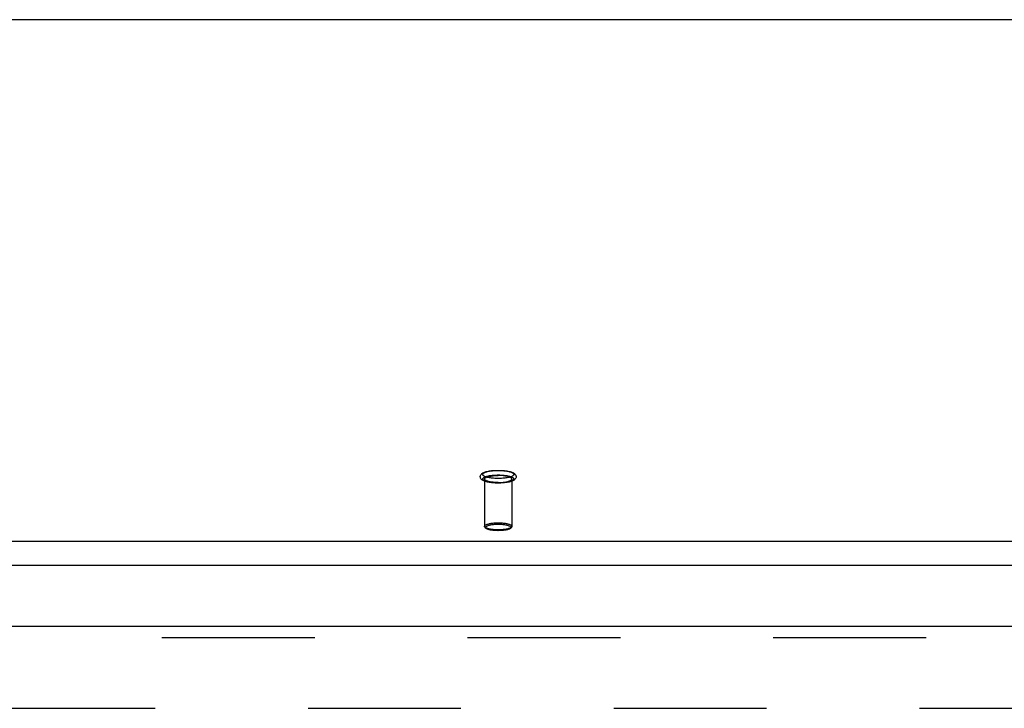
# Model space of a CAD drawing. Header units: inches. Extents: x 0 to 253, y 0 to 164.
# Tile 56 of 97: x 61 to 70, y 116 to 122. Entities that reach past the tile are written whole.
import ezdxf

# ---------------------------------------------------------------- set-up
doc = ezdxf.new("R2010")
doc.units = ezdxf.units.IN
doc.header["$LTSCALE"] = 13.939812
doc.header["$MEASUREMENT"] = 0
doc.linetypes.add('HIDDEN', pattern=[0.2, 0.1, -0.1])
doc.layers.get('0').update_dxf_attribs({"linetype": 'CONTINUOUS'})
doc.layers.add('DEFAULT_2', color=8, linetype='HIDDEN')
doc.layers.add('LEFTHAND_DOOR_ASSEMBLY', color=7, linetype='CONTINUOUS')

msp = doc.modelspace()

# ---------------------------------------------------------------- linework, layer by layer
at = {"color": 7, "linetype": 'Continuous'}
for p, q in [((112.1563, 122.1232), (44.4763, 122.1232)), ((44.0507, 117.3666), (112.5819, 117.3666)), ((44.0663, 117.1483), (112.5663, 117.1483))]:
    msp.add_line(p, q, dxfattribs=at)
at = {"layer": 'DEFAULT_2', "color": 8, "linetype": 'HIDDEN'}
for p, q in [((65.1923, 117.9343), (65.1923, 117.5025)), ((65.4403, 117.9343), (65.4403, 117.5025)), ((44.0663, 115.8429), (76.6703, 115.8429))]:
    msp.add_line(p, q, dxfattribs=at)
for points in [[(65.3163, 117.8968), (65.3046, 117.8969), (65.293, 117.8973), (65.2814, 117.8979), (65.2701, 117.8987), (65.2589, 117.8998), (65.2481, 117.9011), (65.2375, 117.9027), (65.2274, 117.9045), (65.2175, 117.9065), (65.2082, 117.9089), (65.1992, 117.9115), (65.1911, 117.9143), (65.1842, 117.9172), (65.1782, 117.9202), (65.1729, 117.9233), (65.1684, 117.9265), (65.1644, 117.9299), (65.161, 117.9335), (65.1582, 117.9373), (65.156, 117.9413), (65.1543, 117.9455), (65.1533, 117.9498), (65.1528, 117.9542), (65.153, 117.9586), (65.1539, 117.963), (65.1553, 117.9674), (65.1575, 117.9716), (65.1603, 117.9757), (65.1637, 117.9795), (65.1677, 117.983), (65.1723, 117.9864), (65.1776, 117.9896), (65.1837, 117.9927), (65.1908, 117.9956), (65.199, 117.9985), (65.208, 118.0012), (65.2174, 118.0035), (65.2272, 118.0056), (65.2375, 118.0074), (65.248, 118.009), (65.2589, 118.0103), (65.2701, 118.0114), (65.2814, 118.0122), (65.293, 118.0128), (65.3046, 118.0132), (65.3163, 118.0133)], [(65.3163, 117.9391), (65.3058, 117.9392), (65.2953, 117.9395), (65.2849, 117.94), (65.2747, 117.9407), (65.2647, 117.9416), (65.2549, 117.9427), (65.2455, 117.944), (65.2365, 117.9454), (65.2279, 117.9471), (65.2198, 117.9488), (65.2123, 117.9508), (65.2054, 117.9529), (65.1991, 117.9551), (65.1934, 117.9574), (65.1884, 117.9599), (65.1842, 117.9624), (65.1807, 117.965), (65.1779, 117.9676), (65.1759, 117.9703), (65.1747, 117.9731), (65.1743, 117.9758), (65.1747, 117.9786), (65.1759, 117.9813), (65.1779, 117.984), (65.1807, 117.9867), (65.1842, 117.9893), (65.1884, 117.9918), (65.1934, 117.9942), (65.1991, 117.9965), (65.2054, 117.9988), (65.2123, 118.0008), (65.2198, 118.0028), (65.2279, 118.0046), (65.2365, 118.0062), (65.2455, 118.0077), (65.2549, 118.009), (65.2647, 118.01), (65.2747, 118.011), (65.2849, 118.0117), (65.2953, 118.0122), (65.3058, 118.0125), (65.3163, 118.0126)], [(65.3163, 118.0133), (65.328, 118.0132), (65.3397, 118.0128), (65.3512, 118.0122), (65.3626, 118.0114), (65.3737, 118.0103), (65.3846, 118.009), (65.3951, 118.0074), (65.4053, 118.0056), (65.4151, 118.0036), (65.4245, 118.0012), (65.4334, 117.9986), (65.4415, 117.9958), (65.4485, 117.9929), (65.4545, 117.9899), (65.4597, 117.9868), (65.4643, 117.9836), (65.4682, 117.9802), (65.4716, 117.9766), (65.4744, 117.9728), (65.4767, 117.9688), (65.4783, 117.9646), (65.4794, 117.9603), (65.4798, 117.9559), (65.4796, 117.9515), (65.4788, 117.9471), (65.4773, 117.9427), (65.4752, 117.9385), (65.4724, 117.9344), (65.469, 117.9306), (65.465, 117.9271), (65.4604, 117.9237), (65.4551, 117.9205), (65.4489, 117.9174), (65.4419, 117.9145), (65.4337, 117.9116), (65.4247, 117.9089), (65.4153, 117.9066), (65.4054, 117.9045), (65.3952, 117.9027), (65.3846, 117.9011), (65.3738, 117.8998), (65.3626, 117.8987), (65.3512, 117.8979), (65.3397, 117.8973), (65.328, 117.8969), (65.3163, 117.8968)], [(65.3163, 118.0126), (65.3269, 118.0125), (65.3373, 118.0122), (65.3477, 118.0117), (65.358, 118.011), (65.368, 118.01), (65.3777, 118.009), (65.3872, 118.0077), (65.3962, 118.0062), (65.4047, 118.0046), (65.4128, 118.0028), (65.4203, 118.0008), (65.4273, 117.9988), (65.4336, 117.9965), (65.4393, 117.9942), (65.4442, 117.9918), (65.4485, 117.9893), (65.452, 117.9867), (65.4548, 117.984), (65.4567, 117.9813), (65.4579, 117.9786), (65.4583, 117.9758), (65.4579, 117.9731), (65.4567, 117.9703), (65.4548, 117.9676), (65.452, 117.965), (65.4485, 117.9624), (65.4442, 117.9599), (65.4393, 117.9574), (65.4336, 117.9551), (65.4273, 117.9529), (65.4203, 117.9508), (65.4128, 117.9488), (65.4047, 117.9471), (65.3962, 117.9454), (65.3872, 117.944), (65.3777, 117.9427), (65.368, 117.9416), (65.358, 117.9407), (65.3477, 117.94), (65.3373, 117.9395), (65.3269, 117.9392), (65.3163, 117.9391)], [(65.3163, 117.8975), (65.3058, 117.8976), (65.2953, 117.8979), (65.2849, 117.8984), (65.2747, 117.8991), (65.2647, 117.9), (65.2549, 117.9011), (65.2455, 117.9024), (65.2365, 117.9039), (65.2279, 117.9055), (65.2198, 117.9073), (65.2123, 117.9093), (65.2054, 117.9113), (65.1991, 117.9136), (65.1934, 117.9159), (65.1884, 117.9183), (65.1842, 117.9208), (65.1807, 117.9234), (65.1779, 117.9261), (65.1759, 117.9288), (65.1747, 117.9315), (65.1743, 117.9343), (65.1747, 117.937), (65.1759, 117.9398), (65.1779, 117.9425), (65.1807, 117.9451), (65.1842, 117.9477), (65.1884, 117.9502), (65.1934, 117.9527), (65.1991, 117.955), (65.2054, 117.9572), (65.2123, 117.9593), (65.2198, 117.9612), (65.2279, 117.963), (65.2365, 117.9647), (65.2455, 117.9661), (65.2549, 117.9674), (65.2647, 117.9685), (65.2747, 117.9694), (65.2849, 117.9701), (65.2953, 117.9706), (65.3058, 117.9709), (65.3163, 117.971)], [(65.1923, 117.9343), (65.1927, 117.9368), (65.1939, 117.9393), (65.1958, 117.9418), (65.1984, 117.9442), (65.2018, 117.9466), (65.2058, 117.9489), (65.2106, 117.951), (65.216, 117.9531), (65.222, 117.9551), (65.2286, 117.957), (65.2358, 117.9587), (65.2434, 117.9602), (65.2515, 117.9616), (65.26, 117.9629), (65.2689, 117.9639), (65.278, 117.9648), (65.2874, 117.9655), (65.2969, 117.966), (65.3066, 117.9663), (65.3163, 117.9664)], [(65.3163, 117.9022), (65.3066, 117.9023), (65.2969, 117.9026), (65.2874, 117.9031), (65.278, 117.9038), (65.2689, 117.9046), (65.26, 117.9057), (65.2515, 117.9069), (65.2434, 117.9083), (65.2358, 117.9099), (65.2286, 117.9116), (65.222, 117.9134), (65.216, 117.9154), (65.2106, 117.9175), (65.2058, 117.9197), (65.2018, 117.922), (65.1984, 117.9244), (65.1958, 117.9268), (65.1939, 117.9293), (65.1927, 117.9318), (65.1923, 117.9343)], [(65.3163, 117.971), (65.3269, 117.9709), (65.3373, 117.9706), (65.3477, 117.9701), (65.358, 117.9694), (65.368, 117.9685), (65.3777, 117.9674), (65.3872, 117.9661), (65.3962, 117.9647), (65.4047, 117.963), (65.4128, 117.9612), (65.4203, 117.9593), (65.4273, 117.9572), (65.4336, 117.955), (65.4393, 117.9527), (65.4442, 117.9502), (65.4485, 117.9477), (65.452, 117.9451), (65.4548, 117.9425), (65.4567, 117.9398), (65.4579, 117.937), (65.4583, 117.9343), (65.4579, 117.9315), (65.4567, 117.9288), (65.4548, 117.9261), (65.452, 117.9234), (65.4485, 117.9208), (65.4442, 117.9183), (65.4393, 117.9159), (65.4336, 117.9136), (65.4273, 117.9113), (65.4203, 117.9093), (65.4128, 117.9073), (65.4047, 117.9055), (65.3962, 117.9039), (65.3872, 117.9024), (65.3777, 117.9011), (65.368, 117.9), (65.358, 117.8991), (65.3477, 117.8984), (65.3373, 117.8979), (65.3269, 117.8976), (65.3163, 117.8975)], [(65.4403, 117.9343), (65.4399, 117.9368), (65.4388, 117.9393), (65.4369, 117.9418), (65.4343, 117.9442), (65.4309, 117.9466), (65.4268, 117.9489), (65.4221, 117.951), (65.4166, 117.9531), (65.4106, 117.9551), (65.404, 117.957), (65.3969, 117.9587), (65.3892, 117.9602), (65.3811, 117.9616), (65.3726, 117.9629), (65.3638, 117.9639), (65.3546, 117.9648), (65.3453, 117.9655), (65.3357, 117.966), (65.3261, 117.9663), (65.3163, 117.9664)], [(65.3163, 117.9022), (65.3261, 117.9023), (65.3357, 117.9026), (65.3453, 117.9031), (65.3546, 117.9038), (65.3638, 117.9046), (65.3726, 117.9057), (65.3811, 117.9069), (65.3892, 117.9083), (65.3969, 117.9099), (65.404, 117.9116), (65.4106, 117.9134), (65.4166, 117.9154), (65.4221, 117.9175), (65.4268, 117.9197), (65.4309, 117.922), (65.4343, 117.9244), (65.4369, 117.9268), (65.4388, 117.9293), (65.4399, 117.9318), (65.4403, 117.9343)], [(65.1923, 117.5025), (65.1927, 117.5051), (65.1939, 117.5076), (65.1958, 117.5101), (65.1985, 117.5125), (65.202, 117.5149), (65.2062, 117.5172), (65.211, 117.5195), (65.2166, 117.5216), (65.2227, 117.5236), (65.2295, 117.5254), (65.2368, 117.5271), (65.2446, 117.5287), (65.2529, 117.5301), (65.2616, 117.5313), (65.2706, 117.5323), (65.2798, 117.5332), (65.2891, 117.5338), (65.2984, 117.5343), (65.3074, 117.5345), (65.3163, 117.5346)], [(65.3163, 117.5346), (65.3252, 117.5345), (65.3343, 117.5343), (65.3435, 117.5338), (65.3528, 117.5332), (65.362, 117.5324), (65.371, 117.5313), (65.3797, 117.5301), (65.388, 117.5287), (65.3958, 117.5271), (65.4031, 117.5254), (65.4099, 117.5236), (65.4161, 117.5216), (65.4216, 117.5195), (65.4265, 117.5173), (65.4306, 117.5149), (65.4341, 117.5126), (65.4368, 117.5101), (65.4388, 117.5076), (65.4399, 117.5051), (65.4403, 117.5025)], [(65.3163, 117.4704), (65.3075, 117.4705), (65.2984, 117.4708), (65.2892, 117.4712), (65.2799, 117.4718), (65.2707, 117.4727), (65.2617, 117.4737), (65.253, 117.4749), (65.2447, 117.4763), (65.2368, 117.4779), (65.2295, 117.4796), (65.2228, 117.4815), (65.2166, 117.4834), (65.2111, 117.4855), (65.2062, 117.4878), (65.202, 117.4901), (65.1986, 117.4925), (65.1958, 117.4949), (65.1939, 117.4974), (65.1927, 117.5), (65.1923, 117.5025)], [(65.3163, 117.463), (65.3072, 117.4631), (65.2982, 117.4634), (65.2892, 117.4638), (65.2804, 117.4645), (65.2718, 117.4653), (65.2634, 117.4663), (65.2553, 117.4675), (65.2475, 117.4688), (65.24, 117.4703), (65.2329, 117.472), (65.2262, 117.4739), (65.22, 117.476), (65.2143, 117.4783), (65.2094, 117.4806), (65.2053, 117.483), (65.2018, 117.4855), (65.1989, 117.488), (65.1965, 117.4907), (65.1947, 117.4936), (65.1934, 117.4965), (65.1926, 117.4995), (65.1923, 117.5025)], [(65.3163, 117.4633), (65.3081, 117.4634), (65.2998, 117.4637), (65.2913, 117.4641), (65.2828, 117.4647), (65.2744, 117.4654), (65.2661, 117.4664), (65.2581, 117.4675), (65.2504, 117.4688), (65.2432, 117.4702), (65.2365, 117.4718), (65.2303, 117.4735), (65.2246, 117.4753), (65.2196, 117.4773), (65.2151, 117.4793), (65.2112, 117.4814), (65.2081, 117.4836), (65.2056, 117.4859), (65.2038, 117.4882), (65.2027, 117.4905), (65.2023, 117.4928), (65.2027, 117.4952), (65.2038, 117.4975), (65.2056, 117.4998), (65.208, 117.5021), (65.2112, 117.5043), (65.2151, 117.5064), (65.2195, 117.5084), (65.2246, 117.5104), (65.2303, 117.5122), (65.2365, 117.5139), (65.2432, 117.5155), (65.2504, 117.5169), (65.258, 117.5182), (65.2661, 117.5193), (65.2743, 117.5203), (65.2828, 117.5211), (65.2913, 117.5216), (65.2998, 117.522), (65.3081, 117.5223), (65.3163, 117.5224)], [(65.3163, 117.5224), (65.3245, 117.5223), (65.3328, 117.522), (65.3413, 117.5216), (65.3498, 117.5211), (65.3583, 117.5203), (65.3666, 117.5193), (65.3746, 117.5182), (65.3822, 117.5169), (65.3894, 117.5155), (65.3961, 117.5139), (65.4023, 117.5122), (65.408, 117.5104), (65.4131, 117.5084), (65.4176, 117.5064), (65.4214, 117.5043), (65.4246, 117.5021), (65.4271, 117.4998), (65.4289, 117.4975), (65.43, 117.4952), (65.4303, 117.4929), (65.43, 117.4905), (65.4289, 117.4882), (65.4271, 117.4859), (65.4246, 117.4836), (65.4214, 117.4814), (65.4176, 117.4793), (65.4131, 117.4773), (65.408, 117.4753), (65.4024, 117.4735), (65.3962, 117.4718), (65.3894, 117.4702), (65.3823, 117.4688), (65.3746, 117.4675), (65.3666, 117.4664), (65.3583, 117.4654), (65.3499, 117.4647), (65.3413, 117.4641), (65.3328, 117.4637), (65.3245, 117.4634), (65.3163, 117.4633)], [(65.4403, 117.5025), (65.4399, 117.5), (65.4388, 117.4974), (65.4368, 117.4949), (65.4341, 117.4925), (65.4307, 117.4901), (65.4265, 117.4878), (65.4216, 117.4856), (65.4161, 117.4834), (65.4099, 117.4815), (65.4032, 117.4796), (65.3959, 117.4779), (65.388, 117.4763), (65.3797, 117.4749), (65.371, 117.4737), (65.362, 117.4727), (65.3528, 117.4718), (65.3435, 117.4712), (65.3343, 117.4708), (65.3252, 117.4705), (65.3163, 117.4704)], [(65.4403, 117.5025), (65.4401, 117.4995), (65.4393, 117.4965), (65.438, 117.4935), (65.4361, 117.4907), (65.4337, 117.488), (65.4308, 117.4854), (65.4273, 117.483), (65.4232, 117.4806), (65.4182, 117.4782), (65.4125, 117.476), (65.4062, 117.4739), (65.3995, 117.472), (65.3924, 117.4703), (65.385, 117.4688), (65.3772, 117.4674), (65.3691, 117.4663), (65.3607, 117.4653), (65.3521, 117.4645), (65.3434, 117.4638), (65.3344, 117.4634), (65.3254, 117.4631), (65.3163, 117.463)]]:
    msp.add_lwpolyline(points, dxfattribs=at)
at = {"layer": 'LEFTHAND_DOOR_ASSEMBLY', "color": 3, "linetype": 'Continuous'}
msp.add_line((42.7333, 116.5929), (77.3368, 116.5929), dxfattribs=at)
at = {"layer": 'LEFTHAND_DOOR_ASSEMBLY', "color": 8, "linetype": 'HIDDEN'}
msp.add_line((42.7333, 116.4889), (77.3368, 116.4889), dxfattribs=at)

doc.saveas('drawing.dxf')
